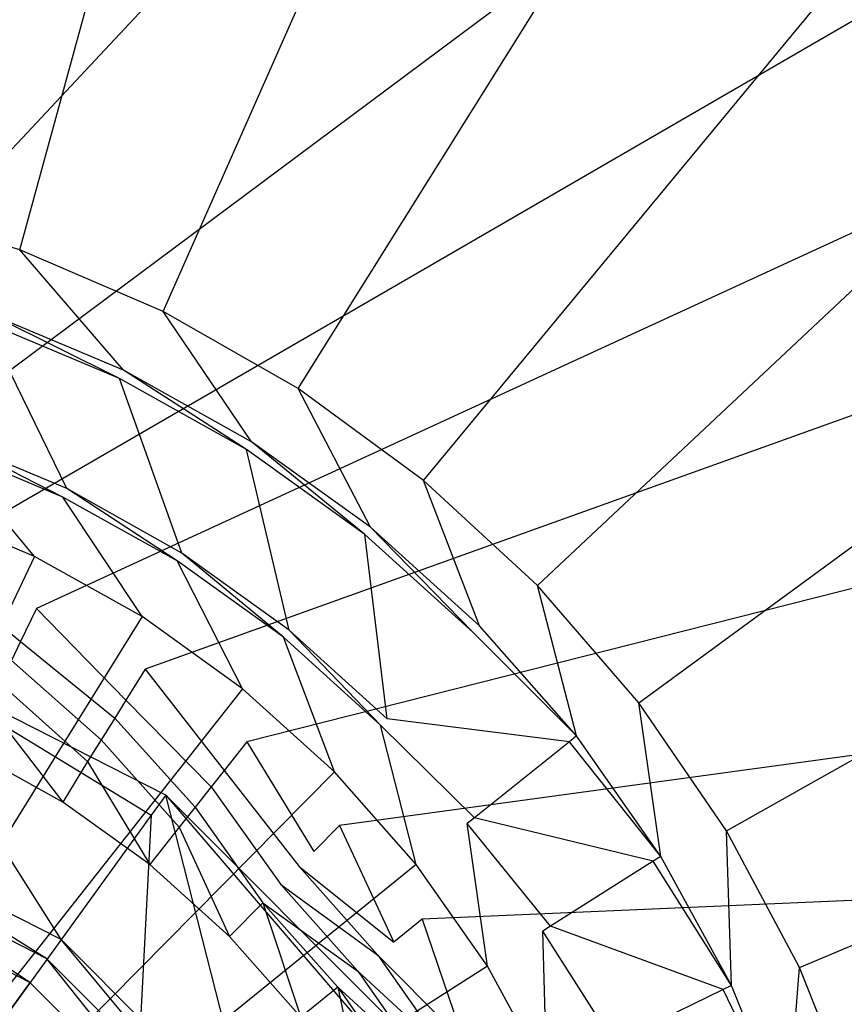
# Model space of a CAD drawing. Extents: x 0 to 0.54, y -0.45 to 0.
# Tile 24 of 38: x 0.283 to 0.307, y -0.181 to -0.153. Entities that reach past the tile are written whole.
import ezdxf

# ---------------------------------------------------------------- set-up
doc = ezdxf.new("R2010")
doc.units = 0
doc.layers.add('L1_ABLAUF60_ONOVO_1___REPLACEMT', color=7, linetype='CONTINUOUS')
doc.layers.add('L3_WT_416055_0___REPLACEMTFOREM', color=7, linetype='CONTINUOUS')

msp = doc.modelspace()

# ---------------------------------------------------------------- linework, layer by layer
at = {"layer": 'L1_ABLAUF60_ONOVO_1___REPLACEMT', "color": 8}
for points, invisible_edges in [([(0.27927, -0.170831, 0.056066), (0.284607, -0.179258, 0.052259), (0.277679, -0.175729, 0.052259), (0.27927, -0.170831, 0.056066)], 13), ([(0.287214, -0.175669, 0.056747), (0.27927, -0.170831, 0.056747), (0.27905, -0.171509, 0.056747), (0.287214, -0.175669, 0.056747)], 13), ([(0.284607, -0.179258, 0.052259), (0.27927, -0.170831, 0.056066), (0.287633, -0.175092, 0.056066), (0.284607, -0.179258, 0.052259)], 14), ([(0.27927, -0.170831, 0.056747), (0.287214, -0.175669, 0.056747), (0.287633, -0.175092, 0.056747), (0.27927, -0.170831, 0.056747)], 14), ([(0.27927, -0.170831, 0.056747), (0.287633, -0.175092, 0.056066), (0.27927, -0.170831, 0.056066), (0.27927, -0.170831, 0.056747)], 13), ([(0.287633, -0.175092, 0.056066), (0.27927, -0.170831, 0.056747), (0.287633, -0.175092, 0.056747), (0.287633, -0.175092, 0.056066)], 14), ([(0.27905, -0.171509, 0.056747), (0.282058, -0.182767, 0.054972), (0.287214, -0.175669, 0.056747), (0.27905, -0.171509, 0.056747)], 14), ([(0.287633, -0.175092, 0.056066), (0.290104, -0.184756, 0.052259), (0.284607, -0.179258, 0.052259), (0.287633, -0.175092, 0.056066)], 13), ([(0.293694, -0.182148, 0.056747), (0.287633, -0.175092, 0.056747), (0.287214, -0.175669, 0.056747), (0.293694, -0.182148, 0.056747)], 13), ([(0.290104, -0.184756, 0.052259), (0.287633, -0.175092, 0.056066), (0.29427, -0.181729, 0.056066), (0.290104, -0.184756, 0.052259)], 14), ([(0.287633, -0.175092, 0.056747), (0.293694, -0.182148, 0.056747), (0.29427, -0.181729, 0.056747), (0.287633, -0.175092, 0.056747)], 14), ([(0.287633, -0.175092, 0.056747), (0.29427, -0.181729, 0.056066), (0.287633, -0.175092, 0.056066), (0.287633, -0.175092, 0.056747)], 13), ([(0.29427, -0.181729, 0.056066), (0.287633, -0.175092, 0.056747), (0.29427, -0.181729, 0.056747), (0.29427, -0.181729, 0.056066)], 14), ([(0.286596, -0.187305, 0.054972), (0.287214, -0.175669, 0.056747), (0.282058, -0.182767, 0.054972), (0.286596, -0.187305, 0.054972)], 13), ([(0.287214, -0.175669, 0.056747), (0.286596, -0.187305, 0.054972), (0.293694, -0.182148, 0.056747), (0.287214, -0.175669, 0.056747)], 14), ([(0.277679, -0.175729, 0.052259), (0.2842, -0.179818, 0.051747), (0.277465, -0.176387, 0.051747), (0.277679, -0.175729, 0.052259)], 13), ([(0.2842, -0.179818, 0.051747), (0.277679, -0.175729, 0.052259), (0.284607, -0.179258, 0.052259), (0.2842, -0.179818, 0.051747)], 14), ([(0.277465, -0.176387, 0.051747), (0.283707, -0.180496, 0.051747), (0.277206, -0.177184, 0.051747), (0.277465, -0.176387, 0.051747)], 13), ([(0.283707, -0.180496, 0.051747), (0.277465, -0.176387, 0.051747), (0.2842, -0.179818, 0.051747), (0.283707, -0.180496, 0.051747)], 14), ([(0.283707, -0.180496, 0.051747), (0.27, -0.199363, 0.051747), (0.277206, -0.177184, 0.051747), (0.283707, -0.180496, 0.051747)], 14), ([(0.284607, -0.179258, 0.052259), (0.289544, -0.185163, 0.051747), (0.2842, -0.179818, 0.051747), (0.284607, -0.179258, 0.052259)], 13), ([(0.289544, -0.185163, 0.051747), (0.284607, -0.179258, 0.052259), (0.290104, -0.184756, 0.052259), (0.289544, -0.185163, 0.051747)], 14), ([(0.2842, -0.179818, 0.051747), (0.288866, -0.185656, 0.051747), (0.283707, -0.180496, 0.051747), (0.2842, -0.179818, 0.051747)], 13), ([(0.288866, -0.185656, 0.051747), (0.2842, -0.179818, 0.051747), (0.289544, -0.185163, 0.051747), (0.288866, -0.185656, 0.051747)], 14), ([(0.288866, -0.185656, 0.051747), (0.27, -0.199363, 0.051747), (0.283707, -0.180496, 0.051747), (0.288866, -0.185656, 0.051747)], 14)]:
    msp.add_3dface(points, dxfattribs=dict(at, invisible_edges=invisible_edges))
at = {"layer": 'L3_WT_416055_0___REPLACEMTFOREM', "color": 8}
for points, invisible_edges in [([(0.292212, -0.042662, 0.03174), (0.270091, -0.156981, 0.031811), (0.27, -0.041839, 0.03174), (0.292212, -0.042662, 0.03174)], 13), ([(0.270091, -0.156981, 0.031811), (0.292212, -0.042662, 0.03174), (0.274617, -0.15725, 0.031811), (0.270091, -0.156981, 0.031811)], 14), ([(0.292212, -0.042662, 0.03174), (0.27908, -0.158042, 0.031812), (0.274617, -0.15725, 0.031811), (0.292212, -0.042662, 0.03174)], 13), ([(0.27908, -0.158042, 0.031812), (0.292212, -0.042662, 0.03174), (0.314719, -0.044751, 0.03174), (0.27908, -0.158042, 0.031812)], 14), ([(0.314719, -0.044751, 0.03174), (0.283415, -0.159341, 0.031814), (0.27908, -0.158042, 0.031812), (0.314719, -0.044751, 0.03174)], 13), ([(0.283415, -0.159341, 0.031814), (0.314719, -0.044751, 0.03174), (0.337814, -0.047548, 0.03174), (0.283415, -0.159341, 0.031814)], 14), ([(0.337814, -0.047548, 0.03174), (0.287557, -0.161121, 0.031815), (0.283415, -0.159341, 0.031814), (0.337814, -0.047548, 0.03174)], 13), ([(0.287557, -0.161121, 0.031815), (0.337814, -0.047548, 0.03174), (0.361457, -0.051326, 0.03174), (0.287557, -0.161121, 0.031815)], 14), ([(0.361457, -0.051326, 0.03174), (0.291457, -0.163352, 0.031818), (0.287557, -0.161121, 0.031815), (0.361457, -0.051326, 0.03174)], 13), ([(0.291457, -0.163352, 0.031818), (0.361457, -0.051326, 0.03174), (0.384998, -0.057279, 0.03174), (0.291457, -0.163352, 0.031818)], 14), ([(0.384998, -0.057279, 0.03174), (0.295073, -0.166002, 0.031821), (0.291457, -0.163352, 0.031818), (0.384998, -0.057279, 0.03174)], 13), ([(0.295073, -0.166002, 0.031821), (0.384998, -0.057279, 0.03174), (0.407505, -0.066516, 0.03174), (0.295073, -0.166002, 0.031821)], 14), ([(0.407505, -0.066516, 0.03174), (0.298364, -0.16904, 0.031824), (0.295073, -0.166002, 0.031821), (0.407505, -0.066516, 0.03174)], 13), ([(0.298364, -0.16904, 0.031824), (0.407505, -0.066516, 0.03174), (0.428292, -0.079311, 0.031739), (0.298364, -0.16904, 0.031824)], 14), ([(0.428292, -0.079311, 0.031739), (0.301294, -0.172426, 0.031827), (0.298364, -0.16904, 0.031824), (0.428292, -0.079311, 0.031739)], 13), ([(0.301294, -0.172426, 0.031827), (0.428292, -0.079311, 0.031739), (0.446949, -0.095315, 0.031739), (0.301294, -0.172426, 0.031827)], 14), ([(0.446949, -0.095315, 0.031739), (0.303828, -0.176118, 0.031831), (0.301294, -0.172426, 0.031827), (0.446949, -0.095315, 0.031739)], 13), ([(0.303828, -0.176118, 0.031831), (0.446949, -0.095315, 0.031739), (0.462946, -0.114043, 0.031739), (0.303828, -0.176118, 0.031831)], 14), ([(0.462946, -0.114043, 0.031739), (0.305934, -0.180067, 0.031836), (0.303828, -0.176118, 0.031831), (0.462946, -0.114043, 0.031739)], 13), ([(0.305934, -0.180067, 0.031836), (0.462946, -0.114043, 0.031739), (0.475449, -0.135043, 0.031738), (0.305934, -0.180067, 0.031836)], 14), ([(0.475449, -0.135043, 0.031738), (0.307588, -0.184228, 0.03184), (0.305934, -0.180067, 0.031836), (0.475449, -0.135043, 0.031738)], 13), ([(0.297386, -0.14126, 0.063885), (0.283413, -0.141533, 0.063885), (0.273586, -0.166697, 0.056747), (0.297386, -0.14126, 0.063885)], 14), ([(0.297386, -0.14126, 0.063885), (0.273586, -0.166697, 0.056747), (0.277127, -0.167305, 0.056747), (0.297386, -0.14126, 0.063885)], 14), ([(0.312052, -0.141273, 0.063885), (0.297386, -0.14126, 0.063885), (0.277127, -0.167305, 0.056747), (0.312052, -0.141273, 0.063885)], 14), ([(0.312052, -0.141273, 0.063885), (0.277127, -0.167305, 0.056747), (0.280578, -0.168309, 0.056747), (0.312052, -0.141273, 0.063885)], 14), ([(0.326618, -0.141639, 0.063885), (0.312052, -0.141273, 0.063885), (0.280578, -0.168309, 0.056747), (0.326618, -0.141639, 0.063885)], 14), ([(0.326618, -0.141639, 0.063885), (0.280578, -0.168309, 0.056747), (0.283896, -0.169696, 0.056747), (0.326618, -0.141639, 0.063885)], 14), ([(0.339937, -0.143893, 0.063885), (0.326618, -0.141639, 0.063885), (0.283896, -0.169696, 0.056747), (0.339937, -0.143893, 0.063885)], 14), ([(0.339937, -0.143893, 0.063885), (0.283896, -0.169696, 0.056747), (0.28704, -0.17145, 0.056747), (0.339937, -0.143893, 0.063885)], 14), ([(0.351809, -0.148218, 0.063885), (0.339937, -0.143893, 0.063885), (0.28704, -0.17145, 0.056747), (0.351809, -0.148218, 0.063885)], 14), ([(0.351809, -0.148218, 0.063885), (0.28704, -0.17145, 0.056747), (0.289969, -0.173549, 0.056747), (0.351809, -0.148218, 0.063885)], 14), ([(0.362964, -0.155059, 0.063885), (0.351809, -0.148218, 0.063885), (0.289969, -0.173549, 0.056747), (0.362964, -0.155059, 0.063885)], 14), ([(0.362964, -0.155059, 0.063885), (0.289969, -0.173549, 0.056747), (0.292647, -0.175965, 0.056747), (0.362964, -0.155059, 0.063885)], 14), ([(0.373721, -0.164879, 0.063885), (0.362964, -0.155059, 0.063885), (0.292647, -0.175965, 0.056747), (0.373721, -0.164879, 0.063885)], 14), ([(0.282518, -0.161182, 0.031815), (0.27908, -0.158042, 0.031812), (0.283415, -0.159341, 0.031814), (0.282518, -0.161182, 0.031815)], 14), ([(0.283415, -0.159341, 0.031814), (0.286415, -0.162818, 0.031817), (0.282518, -0.161182, 0.031815), (0.283415, -0.159341, 0.031814)], 13), ([(0.286415, -0.162818, 0.031817), (0.283415, -0.159341, 0.031814), (0.287557, -0.161121, 0.031815), (0.286415, -0.162818, 0.031817)], 14), ([(0.282518, -0.161182, 0.031815), (0.286299, -0.16306, 0.029721), (0.28243, -0.161435, 0.029719), (0.282518, -0.161182, 0.031815)], 13), ([(0.286299, -0.16306, 0.029721), (0.282518, -0.161182, 0.031815), (0.286415, -0.162818, 0.031817), (0.286299, -0.16306, 0.029721)], 14), ([(0.287557, -0.161121, 0.031815), (0.290106, -0.164884, 0.031819), (0.286415, -0.162818, 0.031817), (0.287557, -0.161121, 0.031815)], 13), ([(0.290106, -0.164884, 0.031819), (0.287557, -0.161121, 0.031815), (0.291457, -0.163352, 0.031818), (0.290106, -0.164884, 0.031819)], 14), ([(0.28243, -0.161435, 0.029719), (0.284777, -0.16624, 0.002101), (0.28127, -0.164768, 0.0021), (0.28243, -0.161435, 0.029719)], 13), ([(0.284777, -0.16624, 0.002101), (0.28243, -0.161435, 0.029719), (0.286299, -0.16306, 0.029721), (0.284777, -0.16624, 0.002101)], 14), ([(0.286415, -0.162818, 0.031817), (0.289964, -0.165111, 0.029724), (0.286299, -0.16306, 0.029721), (0.286415, -0.162818, 0.031817)], 13), ([(0.289964, -0.165111, 0.029724), (0.286415, -0.162818, 0.031817), (0.290106, -0.164884, 0.031819), (0.289964, -0.165111, 0.029724)], 14), ([(0.286299, -0.16306, 0.029721), (0.288099, -0.168099, 0.002104), (0.284777, -0.16624, 0.002101), (0.286299, -0.16306, 0.029721)], 13), ([(0.288099, -0.168099, 0.002104), (0.286299, -0.16306, 0.029721), (0.289964, -0.165111, 0.029724), (0.288099, -0.168099, 0.002104)], 14), ([(0.291457, -0.163352, 0.031818), (0.293544, -0.167355, 0.031822), (0.290106, -0.164884, 0.031819), (0.291457, -0.163352, 0.031818)], 13), ([(0.293544, -0.167355, 0.031822), (0.291457, -0.163352, 0.031818), (0.295073, -0.166002, 0.031821), (0.293544, -0.167355, 0.031822)], 14), ([(0.28127, -0.164768, 0.0021), (0.284662, -0.166482, 0.000004), (0.281182, -0.165021, 0.000002), (0.28127, -0.164768, 0.0021)], 13), ([(0.284662, -0.166482, 0.000004), (0.28127, -0.164768, 0.0021), (0.284777, -0.16624, 0.002101), (0.284662, -0.166482, 0.000004)], 14), ([(0.290106, -0.164884, 0.031819), (0.293378, -0.167564, 0.029726), (0.289964, -0.165111, 0.029724), (0.290106, -0.164884, 0.031819)], 13), ([(0.293378, -0.167564, 0.029726), (0.290106, -0.164884, 0.031819), (0.293544, -0.167355, 0.031822), (0.293378, -0.167564, 0.029726)], 14), ([(0.373721, -0.164879, 0.063885), (0.292647, -0.175965, 0.056747), (0.29504, -0.178669, 0.056747), (0.373721, -0.164879, 0.063885)], 14), ([(0.38187, -0.174894, 0.063885), (0.373721, -0.164879, 0.063885), (0.29504, -0.178669, 0.056747), (0.38187, -0.174894, 0.063885)], 14), ([(0.281182, -0.165021, 0.000002), (0.283842, -0.168194, 0.000006), (0.280558, -0.166815, 0.000004), (0.281182, -0.165021, 0.000002)], 13), ([(0.283842, -0.168194, 0.000006), (0.281182, -0.165021, 0.000002), (0.284662, -0.166482, 0.000004), (0.283842, -0.168194, 0.000006)], 14), ([(0.289964, -0.165111, 0.029724), (0.291193, -0.170323, 0.002106), (0.288099, -0.168099, 0.002104), (0.289964, -0.165111, 0.029724)], 13), ([(0.291193, -0.170323, 0.002106), (0.289964, -0.165111, 0.029724), (0.293378, -0.167564, 0.029726), (0.291193, -0.170323, 0.002106)], 14), ([(0.295073, -0.166002, 0.031821), (0.296687, -0.170198, 0.031825), (0.293544, -0.167355, 0.031822), (0.295073, -0.166002, 0.031821)], 13), ([(0.296687, -0.170198, 0.031825), (0.295073, -0.166002, 0.031821), (0.298364, -0.16904, 0.031824), (0.296687, -0.170198, 0.031825)], 14), ([(0.284777, -0.16624, 0.002101), (0.287957, -0.168326, 0.000006), (0.284662, -0.166482, 0.000004), (0.284777, -0.16624, 0.002101)], 13), ([(0.287957, -0.168326, 0.000006), (0.284777, -0.16624, 0.002101), (0.288099, -0.168099, 0.002104), (0.287957, -0.168326, 0.000006)], 14), ([(0.284662, -0.166482, 0.000004), (0.286953, -0.169935, 0.000008), (0.283842, -0.168194, 0.000006), (0.284662, -0.166482, 0.000004)], 13), ([(0.286953, -0.169935, 0.000008), (0.284662, -0.166482, 0.000004), (0.287957, -0.168326, 0.000006), (0.286953, -0.169935, 0.000008)], 14), ([(0.283842, -0.168194, 0.000006), (0.27004, -0.197154, 0.000039), (0.280558, -0.166815, 0.000004), (0.283842, -0.168194, 0.000006)], 14), ([(0.293544, -0.167355, 0.031822), (0.296499, -0.170387, 0.02973), (0.293378, -0.167564, 0.029726), (0.293544, -0.167355, 0.031822)], 13), ([(0.296499, -0.170387, 0.02973), (0.293544, -0.167355, 0.031822), (0.296687, -0.170198, 0.031825), (0.296499, -0.170387, 0.02973)], 14), ([(0.293378, -0.167564, 0.029726), (0.294022, -0.172882, 0.002109), (0.291193, -0.170323, 0.002106), (0.293378, -0.167564, 0.029726)], 13), ([(0.294022, -0.172882, 0.002109), (0.293378, -0.167564, 0.029726), (0.296499, -0.170387, 0.02973), (0.294022, -0.172882, 0.002109)], 14), ([(0.286953, -0.169935, 0.000008), (0.27004, -0.197154, 0.000039), (0.283842, -0.168194, 0.000006), (0.286953, -0.169935, 0.000008)], 14), ([(0.283442, -0.170655, 0.056747), (0.280578, -0.168309, 0.056747), (0.280233, -0.169313, 0.056747), (0.283442, -0.170655, 0.056747)], 13), ([(0.280578, -0.168309, 0.056747), (0.283442, -0.170655, 0.056747), (0.283896, -0.169696, 0.056747), (0.280578, -0.168309, 0.056747)], 14), ([(0.288099, -0.168099, 0.002104), (0.291027, -0.170532, 0.000008), (0.287957, -0.168326, 0.000006), (0.288099, -0.168099, 0.002104)], 13), ([(0.291027, -0.170532, 0.000008), (0.288099, -0.168099, 0.002104), (0.291193, -0.170323, 0.002106), (0.291027, -0.170532, 0.000008)], 14), ([(0.287957, -0.168326, 0.000006), (0.289851, -0.172017, 0.00001), (0.286953, -0.169935, 0.000008), (0.287957, -0.168326, 0.000006)], 13), ([(0.289851, -0.172017, 0.00001), (0.287957, -0.168326, 0.000006), (0.291027, -0.170532, 0.000008), (0.289851, -0.172017, 0.00001)], 14), ([(0.298364, -0.16904, 0.031824), (0.299495, -0.173379, 0.031829), (0.296687, -0.170198, 0.031825), (0.298364, -0.16904, 0.031824)], 13), ([(0.299495, -0.173379, 0.031829), (0.298364, -0.16904, 0.031824), (0.301294, -0.172426, 0.031827), (0.299495, -0.173379, 0.031829)], 14), ([(0.280233, -0.169313, 0.056747), (0.283182, -0.171199, 0.055305), (0.283442, -0.170655, 0.056747), (0.280233, -0.169313, 0.056747)], 14), ([(0.286483, -0.172352, 0.056747), (0.283896, -0.169696, 0.056747), (0.283442, -0.170655, 0.056747), (0.286483, -0.172352, 0.056747)], 13), ([(0.283896, -0.169696, 0.056747), (0.286483, -0.172352, 0.056747), (0.28704, -0.17145, 0.056747), (0.283896, -0.169696, 0.056747)], 14), ([(0.289851, -0.172017, 0.00001), (0.27004, -0.197154, 0.000039), (0.286953, -0.169935, 0.000008), (0.289851, -0.172017, 0.00001)], 14), ([(0.299495, -0.173379, 0.031829), (0.296499, -0.170387, 0.02973), (0.296687, -0.170198, 0.031825), (0.299495, -0.173379, 0.031829)], 14), ([(0.291027, -0.170532, 0.000008), (0.2925, -0.174414, 0.000013), (0.289851, -0.172017, 0.00001), (0.291027, -0.170532, 0.000008)], 13), ([(0.291193, -0.170323, 0.002106), (0.293833, -0.173071, 0.000011), (0.291027, -0.170532, 0.000008), (0.291193, -0.170323, 0.002106)], 13), ([(0.2925, -0.174414, 0.000013), (0.291027, -0.170532, 0.000008), (0.293833, -0.173071, 0.000011), (0.2925, -0.174414, 0.000013)], 14), ([(0.293833, -0.173071, 0.000011), (0.291193, -0.170323, 0.002106), (0.294022, -0.172882, 0.002109), (0.293833, -0.173071, 0.000011)], 14), ([(0.299287, -0.173546, 0.029733), (0.294022, -0.172882, 0.002109), (0.296499, -0.170387, 0.02973), (0.299287, -0.173546, 0.029733)], 14), ([(0.296499, -0.170387, 0.02973), (0.299495, -0.173379, 0.031829), (0.299287, -0.173546, 0.029733), (0.296499, -0.170387, 0.02973)], 13), ([(0.286164, -0.172863, 0.055305), (0.283442, -0.170655, 0.056747), (0.283182, -0.171199, 0.055305), (0.286164, -0.172863, 0.055305)], 13), ([(0.283442, -0.170655, 0.056747), (0.286164, -0.172863, 0.055305), (0.286483, -0.172352, 0.056747), (0.283442, -0.170655, 0.056747)], 14), ([(0.28577, -0.173493, 0.053526), (0.283182, -0.171199, 0.055305), (0.282861, -0.17187, 0.053526), (0.28577, -0.173493, 0.053526)], 13), ([(0.283182, -0.171199, 0.055305), (0.28577, -0.173493, 0.053526), (0.286164, -0.172863, 0.055305), (0.283182, -0.171199, 0.055305)], 14), ([(0.289317, -0.174382, 0.056747), (0.28704, -0.17145, 0.056747), (0.286483, -0.172352, 0.056747), (0.289317, -0.174382, 0.056747)], 13), ([(0.28704, -0.17145, 0.056747), (0.289317, -0.174382, 0.056747), (0.289969, -0.173549, 0.056747), (0.28704, -0.17145, 0.056747)], 14), ([(0.285376, -0.174123, 0.051747), (0.282861, -0.17187, 0.053526), (0.28254, -0.17254, 0.051747), (0.285376, -0.174123, 0.051747)], 13), ([(0.282861, -0.17187, 0.053526), (0.285376, -0.174123, 0.051747), (0.28577, -0.173493, 0.053526), (0.282861, -0.17187, 0.053526)], 14), ([(0.2925, -0.174414, 0.000013), (0.27004, -0.197154, 0.000039), (0.289851, -0.172017, 0.00001), (0.2925, -0.174414, 0.000013)], 14), ([(0.284655, -0.175292, 0.051747), (0.28254, -0.17254, 0.051747), (0.281951, -0.173784, 0.051747), (0.284655, -0.175292, 0.051747)], 13), ([(0.28254, -0.17254, 0.051747), (0.284655, -0.175292, 0.051747), (0.285376, -0.174123, 0.051747), (0.28254, -0.17254, 0.051747)], 14), ([(0.288942, -0.174854, 0.055305), (0.286483, -0.172352, 0.056747), (0.286164, -0.172863, 0.055305), (0.288942, -0.174854, 0.055305)], 13), ([(0.286483, -0.172352, 0.056747), (0.288942, -0.174854, 0.055305), (0.289317, -0.174382, 0.056747), (0.286483, -0.172352, 0.056747)], 14), ([(0.301294, -0.172426, 0.031827), (0.301932, -0.176857, 0.031833), (0.299495, -0.173379, 0.031829), (0.301294, -0.172426, 0.031827)], 13), ([(0.301932, -0.176857, 0.031833), (0.301294, -0.172426, 0.031827), (0.303828, -0.176118, 0.031831), (0.301932, -0.176857, 0.031833)], 14), ([(0.288481, -0.175435, 0.053526), (0.286164, -0.172863, 0.055305), (0.28577, -0.173493, 0.053526), (0.288481, -0.175435, 0.053526)], 13), ([(0.286164, -0.172863, 0.055305), (0.288481, -0.175435, 0.053526), (0.288942, -0.174854, 0.055305), (0.286164, -0.172863, 0.055305)], 14), ([(0.293833, -0.173071, 0.000011), (0.294866, -0.177095, 0.000016), (0.2925, -0.174414, 0.000013), (0.293833, -0.173071, 0.000011)], 13), ([(0.296548, -0.175745, 0.002112), (0.293833, -0.173071, 0.000011), (0.294022, -0.172882, 0.002109), (0.296548, -0.175745, 0.002112)], 14), ([(0.293833, -0.173071, 0.000011), (0.296548, -0.175745, 0.002112), (0.29634, -0.175912, 0.000015), (0.293833, -0.173071, 0.000011)], 13), ([(0.294866, -0.177095, 0.000016), (0.293833, -0.173071, 0.000011), (0.29634, -0.175912, 0.000015), (0.294866, -0.177095, 0.000016)], 14), ([(0.294022, -0.172882, 0.002109), (0.299287, -0.173546, 0.029733), (0.296548, -0.175745, 0.002112), (0.294022, -0.172882, 0.002109)], 13), ([(0.301932, -0.176857, 0.031833), (0.299287, -0.173546, 0.029733), (0.299495, -0.173379, 0.031829), (0.301932, -0.176857, 0.031833)], 14), ([(0.288019, -0.176017, 0.051747), (0.28577, -0.173493, 0.053526), (0.285376, -0.174123, 0.051747), (0.288019, -0.176017, 0.051747)], 13), ([(0.28577, -0.173493, 0.053526), (0.288019, -0.176017, 0.051747), (0.288481, -0.175435, 0.053526), (0.28577, -0.173493, 0.053526)], 14), ([(0.291907, -0.176719, 0.056747), (0.289969, -0.173549, 0.056747), (0.289317, -0.174382, 0.056747), (0.291907, -0.176719, 0.056747)], 13), ([(0.289969, -0.173549, 0.056747), (0.291907, -0.176719, 0.056747), (0.292647, -0.175965, 0.056747), (0.289969, -0.173549, 0.056747)], 14), ([(0.301707, -0.177, 0.029737), (0.296548, -0.175745, 0.002112), (0.299287, -0.173546, 0.029733), (0.301707, -0.177, 0.029737)], 14), ([(0.299287, -0.173546, 0.029733), (0.301932, -0.176857, 0.031833), (0.301707, -0.177, 0.029737), (0.299287, -0.173546, 0.029733)], 13), ([(0.284655, -0.175292, 0.051747), (0.281951, -0.173784, 0.051747), (0.27, -0.199116, 0.051747), (0.284655, -0.175292, 0.051747)], 14), ([(0.287174, -0.177097, 0.051747), (0.285376, -0.174123, 0.051747), (0.284655, -0.175292, 0.051747), (0.287174, -0.177097, 0.051747)], 13), ([(0.285376, -0.174123, 0.051747), (0.287174, -0.177097, 0.051747), (0.288019, -0.176017, 0.051747), (0.285376, -0.174123, 0.051747)], 14), ([(0.294866, -0.177095, 0.000016), (0.27004, -0.197154, 0.000039), (0.2925, -0.174414, 0.000013), (0.294866, -0.177095, 0.000016)], 14), ([(0.291483, -0.177146, 0.055305), (0.289317, -0.174382, 0.056747), (0.288942, -0.174854, 0.055305), (0.291483, -0.177146, 0.055305)], 13), ([(0.289317, -0.174382, 0.056747), (0.291483, -0.177146, 0.055305), (0.291907, -0.176719, 0.056747), (0.289317, -0.174382, 0.056747)], 14), ([(0.290959, -0.177671, 0.053526), (0.288942, -0.174854, 0.055305), (0.288481, -0.175435, 0.053526), (0.290959, -0.177671, 0.053526)], 13), ([(0.288942, -0.174854, 0.055305), (0.290959, -0.177671, 0.053526), (0.291483, -0.177146, 0.055305), (0.288942, -0.174854, 0.055305)], 14), ([(0.38187, -0.174894, 0.063885), (0.29504, -0.178669, 0.056747), (0.297118, -0.181626, 0.056747), (0.38187, -0.174894, 0.063885)], 14), ([(0.388363, -0.185055, 0.063885), (0.38187, -0.174894, 0.063885), (0.297118, -0.181626, 0.056747), (0.388363, -0.185055, 0.063885)], 14), ([(0.287174, -0.177097, 0.051747), (0.284655, -0.175292, 0.051747), (0.27, -0.199116, 0.051747), (0.287174, -0.177097, 0.051747)], 14), ([(0.290436, -0.178197, 0.051747), (0.288481, -0.175435, 0.053526), (0.288019, -0.176017, 0.051747), (0.290436, -0.178197, 0.051747)], 13), ([(0.288481, -0.175435, 0.053526), (0.290436, -0.178197, 0.051747), (0.290959, -0.177671, 0.053526), (0.288481, -0.175435, 0.053526)], 14), ([(0.294222, -0.179335, 0.056747), (0.292647, -0.175965, 0.056747), (0.291907, -0.176719, 0.056747), (0.294222, -0.179335, 0.056747)], 13), ([(0.292647, -0.175965, 0.056747), (0.294222, -0.179335, 0.056747), (0.29504, -0.178669, 0.056747), (0.292647, -0.175965, 0.056747)], 14), ([(0.29634, -0.175912, 0.000015), (0.296921, -0.180027, 0.000019), (0.294866, -0.177095, 0.000016), (0.29634, -0.175912, 0.000015)], 13), ([(0.298742, -0.178875, 0.002116), (0.29634, -0.175912, 0.000015), (0.296548, -0.175745, 0.002112), (0.298742, -0.178875, 0.002116)], 14), ([(0.29634, -0.175912, 0.000015), (0.298742, -0.178875, 0.002116), (0.298517, -0.179017, 0.000018), (0.29634, -0.175912, 0.000015)], 13), ([(0.296921, -0.180027, 0.000019), (0.29634, -0.175912, 0.000015), (0.298517, -0.179017, 0.000018), (0.296921, -0.180027, 0.000019)], 14), ([(0.296548, -0.175745, 0.002112), (0.301707, -0.177, 0.029737), (0.298742, -0.178875, 0.002116), (0.296548, -0.175745, 0.002112)], 13), ([(0.289477, -0.179175, 0.051747), (0.288019, -0.176017, 0.051747), (0.287174, -0.177097, 0.051747), (0.289477, -0.179175, 0.051747)], 13), ([(0.288019, -0.176017, 0.051747), (0.289477, -0.179175, 0.051747), (0.290436, -0.178197, 0.051747), (0.288019, -0.176017, 0.051747)], 14), ([(0.303828, -0.176118, 0.031831), (0.303968, -0.180589, 0.031837), (0.301932, -0.176857, 0.031833), (0.303828, -0.176118, 0.031831)], 13), ([(0.303968, -0.180589, 0.031837), (0.303828, -0.176118, 0.031831), (0.305934, -0.180067, 0.031836), (0.303968, -0.180589, 0.031837)], 14), ([(0.291483, -0.177146, 0.055305), (0.294222, -0.179335, 0.056747), (0.291907, -0.176719, 0.056747), (0.291483, -0.177146, 0.055305)], 14), ([(0.289477, -0.179175, 0.051747), (0.287174, -0.177097, 0.051747), (0.27, -0.199116, 0.051747), (0.289477, -0.179175, 0.051747)], 14), ([(0.296921, -0.180027, 0.000019), (0.27004, -0.197154, 0.000039), (0.294866, -0.177095, 0.000016), (0.296921, -0.180027, 0.000019)], 14), ([(0.303729, -0.180705, 0.029741), (0.298742, -0.178875, 0.002116), (0.301707, -0.177, 0.029737), (0.303729, -0.180705, 0.029741)], 14), ([(0.303968, -0.180589, 0.031837), (0.301707, -0.177, 0.029737), (0.301932, -0.176857, 0.031833), (0.303968, -0.180589, 0.031837)], 14), ([(0.301707, -0.177, 0.029737), (0.303968, -0.180589, 0.031837), (0.303729, -0.180705, 0.029741), (0.301707, -0.177, 0.029737)], 13), ([(0.290959, -0.177671, 0.053526), (0.293753, -0.179711, 0.055305), (0.291483, -0.177146, 0.055305), (0.290959, -0.177671, 0.053526)], 14), ([(0.294222, -0.179335, 0.056747), (0.291483, -0.177146, 0.055305), (0.293753, -0.179711, 0.055305), (0.294222, -0.179335, 0.056747)], 13), ([(0.290436, -0.178197, 0.051747), (0.293174, -0.180174, 0.053526), (0.290959, -0.177671, 0.053526), (0.290436, -0.178197, 0.051747)], 14), ([(0.293753, -0.179711, 0.055305), (0.290959, -0.177671, 0.053526), (0.293174, -0.180174, 0.053526), (0.293753, -0.179711, 0.055305)], 13), ([(0.291536, -0.1815, 0.051747), (0.290436, -0.178197, 0.051747), (0.289477, -0.179175, 0.051747), (0.291536, -0.1815, 0.051747)], 13), ([(0.293174, -0.180174, 0.053526), (0.290436, -0.178197, 0.051747), (0.292596, -0.180637, 0.051747), (0.293174, -0.180174, 0.053526)], 13), ([(0.290436, -0.178197, 0.051747), (0.291536, -0.1815, 0.051747), (0.292596, -0.180637, 0.051747), (0.290436, -0.178197, 0.051747)], 14), ([(0.296233, -0.182196, 0.056747), (0.29504, -0.178669, 0.056747), (0.294222, -0.179335, 0.056747), (0.296233, -0.182196, 0.056747)], 13), ([(0.29504, -0.178669, 0.056747), (0.296233, -0.182196, 0.056747), (0.297118, -0.181626, 0.056747), (0.29504, -0.178669, 0.056747)], 14), ([(0.298517, -0.179017, 0.000018), (0.298637, -0.183172, 0.000023), (0.296921, -0.180027, 0.000019), (0.298517, -0.179017, 0.000018)], 13), ([(0.300575, -0.182234, 0.00212), (0.298517, -0.179017, 0.000018), (0.298742, -0.178875, 0.002116), (0.300575, -0.182234, 0.00212)], 14), ([(0.298517, -0.179017, 0.000018), (0.300575, -0.182234, 0.00212), (0.300335, -0.18235, 0.000022), (0.298517, -0.179017, 0.000018)], 13), ([(0.298637, -0.183172, 0.000023), (0.298517, -0.179017, 0.000018), (0.300335, -0.18235, 0.000022), (0.298637, -0.183172, 0.000023)], 14), ([(0.298742, -0.178875, 0.002116), (0.303729, -0.180705, 0.029741), (0.300575, -0.182234, 0.00212), (0.298742, -0.178875, 0.002116)], 13), ([(0.291536, -0.1815, 0.051747), (0.289477, -0.179175, 0.051747), (0.27, -0.199116, 0.051747), (0.291536, -0.1815, 0.051747)], 14), ([(0.293753, -0.179711, 0.055305), (0.296233, -0.182196, 0.056747), (0.294222, -0.179335, 0.056747), (0.293753, -0.179711, 0.055305)], 14), ([(0.293174, -0.180174, 0.053526), (0.295725, -0.182516, 0.055305), (0.293753, -0.179711, 0.055305), (0.293174, -0.180174, 0.053526)], 14), ([(0.296233, -0.182196, 0.056747), (0.293753, -0.179711, 0.055305), (0.295725, -0.182516, 0.055305), (0.296233, -0.182196, 0.056747)], 13), ([(0.298637, -0.183172, 0.000023), (0.27004, -0.197154, 0.000039), (0.296921, -0.180027, 0.000019), (0.298637, -0.183172, 0.000023)], 14), ([(0.292596, -0.180637, 0.051747), (0.295098, -0.182911, 0.053526), (0.293174, -0.180174, 0.053526), (0.292596, -0.180637, 0.051747)], 14), ([(0.295725, -0.182516, 0.055305), (0.293174, -0.180174, 0.053526), (0.295098, -0.182911, 0.053526), (0.295725, -0.182516, 0.055305)], 13), ([(0.305934, -0.180067, 0.031836), (0.305578, -0.184528, 0.031841), (0.303968, -0.180589, 0.031837), (0.305934, -0.180067, 0.031836)], 13), ([(0.305578, -0.184528, 0.031841), (0.305934, -0.180067, 0.031836), (0.307588, -0.184228, 0.03184), (0.305578, -0.184528, 0.031841)], 14), ([(0.293323, -0.184044, 0.051747), (0.292596, -0.180637, 0.051747), (0.291536, -0.1815, 0.051747), (0.293323, -0.184044, 0.051747)], 13), ([(0.295098, -0.182911, 0.053526), (0.292596, -0.180637, 0.051747), (0.294471, -0.183306, 0.051747), (0.295098, -0.182911, 0.053526)], 13), ([(0.292596, -0.180637, 0.051747), (0.293323, -0.184044, 0.051747), (0.294471, -0.183306, 0.051747), (0.292596, -0.180637, 0.051747)], 14), ([(0.305327, -0.184616, 0.029746), (0.300575, -0.182234, 0.00212), (0.303729, -0.180705, 0.029741), (0.305327, -0.184616, 0.029746)], 14), ([(0.305578, -0.184528, 0.031841), (0.303729, -0.180705, 0.029741), (0.303968, -0.180589, 0.031837), (0.305578, -0.184528, 0.031841)], 14), ([(0.303729, -0.180705, 0.029741), (0.305578, -0.184528, 0.031841), (0.305327, -0.184616, 0.029746), (0.303729, -0.180705, 0.029741)], 13)]:
    msp.add_3dface(points, dxfattribs=dict(at, invisible_edges=invisible_edges))

doc.saveas('drawing.dxf')
